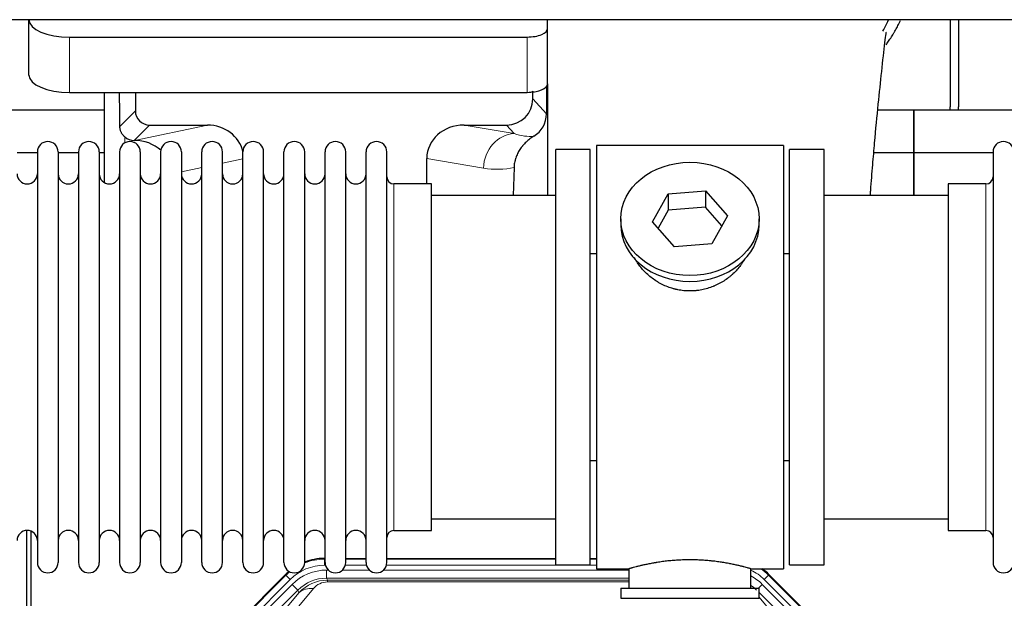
# Model space of a CAD drawing. Header units: inches. Extents: x 0 to 20790, y -12 to 14700.
# Tile 36 of 184: x 3828 to 4312, y 5399 to 5683. Entities that reach past the tile are written whole.
import ezdxf

# ---------------------------------------------------------------- set-up
doc = ezdxf.new("R2010")
doc.units = ezdxf.units.IN
doc.layers.add('1', color=7, linetype='Continuous', true_color=0xffffff)

msp = doc.modelspace()

# ---------------------------------------------------------------- linework, layer by layer
at = {"layer": '1', "color": 2, "linetype": 'Continuous', "lineweight": 25}
for p, q in [((5230.126, 5683.448), (1354.169, 5683.448)), ((3832.219, 5683.449), (3832.219, 5683.381)), ((3832.219, 5656.193), (3832.219, 5683.381)), ((4087.219, 5679.155), (4087.219, 5683.449)), ((4285.169, 5683.451), (4285.169, 5640.578)), ((4289.169, 5683.451), (4289.169, 5640.578)), ((4087.219, 5651.966), (4087.219, 5679.155)), ((3852.219, 5674.928), (4077.219, 5674.928)), ((4086.697, 5650.618), (4086.642, 5637.17)), ((4087.219, 5651.966), (4087.219, 5597.079)), ((3852.219, 5647.739), (4077.219, 5647.739)), ((3869.152, 5647.739), (3869.152, 5603.47)), ((3884.53, 5647.739), (3884.53, 5638.639)), ((4079.934, 5644.626), (4079.934, 5648.342)), ((3869.156, 5639.053), (3777.169, 5639.053)), ((4267.169, 5639.053), (4249.478, 5639.053)), ((4267.169, 5618.079), (4267.169, 5639.053)), ((4267.169, 5639.053), (4267.169, 5618.079)), ((4359.156, 5639.053), (4267.169, 5639.053)), ((3891.503, 5631.665), (3919.964, 5631.665)), ((4046.132, 5631.665), (4066.983, 5631.665)), ((3883.964, 5624.126), (3884.122, 5624.126)), ((4111.169, 5621.578), (4111.169, 5413.578)), ((4203.169, 5621.578), (4111.169, 5621.578)), ((4203.169, 5621.578), (4203.169, 5413.578)), ((3836.37, 5618.079), (3826.37, 5618.079)), ((3836.369, 5618.478), (3836.369, 5416.678)), ((3846.569, 5618.478), (3846.569, 5416.679)), ((3856.568, 5618.079), (3846.57, 5618.079)), ((3856.569, 5618.478), (3856.569, 5416.678)), ((3869.15, 5618.079), (3866.768, 5618.079)), ((3866.769, 5618.478), (3866.769, 5416.679)), ((3876.769, 5618.478), (3876.769, 5416.678)), ((3886.969, 5618.478), (3886.969, 5416.678)), ((3896.969, 5618.478), (3896.969, 5416.678)), ((3907.169, 5618.478), (3907.169, 5416.679)), ((3917.169, 5416.678), (3917.169, 5618.478)), ((3927.369, 5416.678), (3927.369, 5618.478)), ((3937.369, 5416.678), (3937.369, 5618.478)), ((3947.569, 5416.678), (3947.569, 5618.478)), ((3957.569, 5416.678), (3957.569, 5618.478)), ((3967.769, 5416.678), (3967.769, 5618.478)), ((3977.769, 5416.678), (3977.769, 5618.478)), ((3987.969, 5416.678), (3987.969, 5618.478)), ((3997.969, 5416.678), (3997.969, 5618.478)), ((4008.169, 5416.678), (4008.169, 5618.478)), ((4027.795, 5602.728), (4027.795, 5615.278)), ((4108.169, 5619.578), (4091.169, 5619.578)), ((4091.169, 5415.578), (4091.169, 5619.578)), ((4108.169, 5415.578), (4108.169, 5619.578)), ((4206.169, 5415.578), (4206.169, 5619.578)), ((4223.169, 5619.578), (4206.169, 5619.578)), ((4223.169, 5415.578), (4223.169, 5619.578)), ((4267.169, 5618.079), (4247.541, 5618.079)), ((4267.169, 5597.078), (4267.169, 5618.079)), ((4306.171, 5618.079), (4267.169, 5618.079)), ((4267.169, 5618.079), (4267.169, 5597.077)), ((4306.169, 5618.478), (4306.169, 5416.678)), ((4070.684, 5610.778), (4070.319, 5597.078)), ((4030.169, 5602.728), (4011.669, 5602.728)), ((4030.169, 5432.428), (4030.169, 5602.728)), ((4302.669, 5602.728), (4284.169, 5602.728)), ((4284.169, 5602.728), (4284.169, 5432.428)), ((4091.169, 5597.078), (4030.164, 5597.078)), ((4138.778, 5584.106), (4146.45, 5597.873)), ((4146.45, 5597.873), (4164.841, 5599.315)), ((4146.45, 5597.873), (4146.45, 5589.843)), ((4164.841, 5599.315), (4164.841, 5591.285)), ((4164.841, 5599.315), (4175.561, 5586.989)), ((4284.175, 5597.078), (4223.169, 5597.078)), ((4164.841, 5591.285), (4146.45, 5589.843)), ((4172.833, 5582.095), (4164.841, 5591.285)), ((4146.45, 5589.843), (4141.505, 5580.97)), ((4175.561, 5586.989), (4167.889, 5573.221)), ((4123.169, 5585.547), (4123.169, 5582.679)), ((4149.498, 5571.78), (4138.778, 5584.106)), ((4191.169, 5582.679), (4191.169, 5585.547)), ((4167.889, 5573.221), (4149.498, 5571.78)), ((4108.169, 5568.578), (4111.169, 5568.578)), ((4203.169, 5568.578), (4206.17, 5568.578)), ((4111.169, 5466.578), (4108.169, 5466.578)), ((4206.17, 5466.578), (4203.169, 5466.578)), ((4030.164, 5438.078), (4091.169, 5438.078)), ((4223.169, 5438.078), (4284.175, 5438.078)), ((3831.169, 5031.837), (3831.169, 5432.417)), ((3833.169, 5432.089), (3833.169, 5008.579)), ((4011.669, 5432.428), (4030.169, 5432.428)), ((4284.169, 5432.428), (4302.669, 5432.428)), ((3977.41, 5418.679), (3977.771, 5418.679)), ((3987.972, 5418.679), (3997.97, 5418.679)), ((4008.17, 5418.679), (4091.167, 5418.679)), ((4108.166, 5418.679), (4111.168, 5418.679)), ((4091.169, 5415.578), (4108.169, 5415.578)), ((4111.169, 5413.578), (4127.169, 5413.578)), ((4127.169, 5413.578), (4127.169, 5404.078)), ((4186.765, 5413.578), (4203.169, 5413.578)), ((4187.169, 5404.078), (4187.169, 5413.694)), ((4206.169, 5415.578), (4223.169, 5415.578)), ((3914.528, 5366.966), (3958.344, 5410.782)), ((4195.994, 5410.782), (4239.81, 5366.966)), ((4123.169, 5404.078), (4191.169, 5404.078)), ((4123.169, 5404.078), (4123.169, 5399.078)), ((4191.169, 5399.078), (4191.169, 5404.078)), ((4123.169, 5399.078), (4191.169, 5399.078))]:
    msp.add_line(p, q, dxfattribs=at)
at = {"layer": '1', "color": 110, "linetype": 'Continuous', "lineweight": 13}
for p, q in [((3852.219, 5647.739), (3852.219, 5674.928)), ((4077.219, 5647.739), (4077.219, 5674.928)), ((4079.934, 5644.626), (4086.642, 5637.17)), ((3876.912, 5631.021), (3884.53, 5638.639)), ((3891.503, 5631.665), (3883.964, 5624.126)), ((3884.122, 5624.126), (3919.964, 5631.665)), ((4046.132, 5631.665), (4070.775, 5627.45)), ((4070.775, 5627.45), (4066.983, 5631.665)), ((3879.36, 5622.918), (3879.36, 5625.832)), ((3937.369, 5615.089), (3927.369, 5612.986)), ((4055.64, 5610.515), (4027.795, 5615.278)), ((3917.17, 5610.841), (3907.17, 5608.737)), ((4011.669, 5432.428), (4011.669, 5602.728)), ((4302.669, 5602.728), (4302.669, 5432.428)), ((3977.41, 5418.679), (3977.565, 5418.304)), ((3977.565, 5418.304), (3977.77, 5418.304)), ((3977.565, 5415.308), (3977.565, 5418.304)), ((3987.971, 5418.304), (3997.971, 5418.304)), ((4008.172, 5418.304), (4091.167, 5418.304)), ((4108.168, 5418.304), (4111.168, 5418.304)), ((3977.957, 5415.308), (3977.565, 5415.308)), ((3978.541, 5412.951), (3979.389, 5412.951)), ((3978.541, 5408.956), (3978.541, 5412.951)), ((3986.352, 5412.951), (3999.589, 5412.951)), ((3998.158, 5415.308), (3987.784, 5415.308)), ((4006.552, 5412.951), (4127.167, 5412.951)), ((4111.168, 5415.308), (4007.985, 5415.308)), ((3914.909, 5366.816), (3958.499, 5410.407)), ((3960.618, 5408.288), (3917.027, 5364.697)), ((3958.499, 5410.407), (3958.344, 5410.782)), ((3960.618, 5408.288), (3958.499, 5410.407)), ((4127.167, 5408.956), (3978.541, 5408.956)), ((3978.541, 5408.956), (3978.937, 5408.001)), ((3978.937, 5408.001), (4127.166, 5408.001)), ((3978.937, 5407.123), (3978.937, 5408.001)), ((4127.166, 5407.123), (3978.937, 5407.123)), ((4195.839, 5410.407), (4193.721, 5408.288)), ((4237.311, 5364.697), (4193.721, 5408.288)), ((4195.994, 5410.782), (4195.839, 5410.407)), ((4195.839, 5410.407), (4239.43, 5366.816)), ((3919.419, 5363.755), (3961.594, 5405.931)), ((3964.419, 5403.106), (3922.243, 5360.931)), ((3972.034, 5403.815), (3945.956, 5372.643)), ((3964.419, 5403.106), (3961.594, 5405.931)), ((3964.973, 5401.769), (3964.419, 5403.106)), ((4190.892, 5404.078), (4192.744, 5405.931)), ((4234.92, 5363.755), (4192.744, 5405.931)), ((3938.895, 5370.596), (3964.973, 5401.769)), ((4232.095, 5360.931), (4191.17, 5401.856)), ((4191.17, 5399.613), (4215.444, 5370.596))]:
    msp.add_line(p, q, dxfattribs=at)
at = {"layer": '1', "color": 2, "linetype": 'Continuous', "lineweight": 25}
for centre, radius, start, end in [((4263.169, 5640.578), 22, 356.02453, 0), ((4267.169, 5640.578), 22, 356.02453, 0), ((3841.469, 5618.478), 5.1, 0, 180), ((3861.669, 5618.478), 5.1, 0, 180), ((3881.869, 5618.478), 5.1, 0, 180), ((3902.069, 5618.478), 5.1, 0, 180), ((3922.269, 5618.478), 5.1, 0, 180), ((3942.469, 5618.478), 5.1, 0, 180), ((3962.669, 5618.478), 5.1, 0, 180), ((3982.869, 5618.478), 5.1, 0, 180), ((4003.069, 5618.478), 5.1, 0, 180), ((4311.269, 5618.478), 5.1, 0, 180), ((3831.369, 5607.728), 5, 180, 0), ((3851.569, 5607.728), 5, 180, 0), ((3871.769, 5607.728), 5, 180, 0), ((3891.969, 5607.728), 5, 180, 0), ((3912.169, 5607.728), 5, 180, 0), ((3932.369, 5607.728), 5, 180, 0), ((3952.569, 5607.728), 5, 180, 0), ((3972.769, 5607.728), 5, 180, 0), ((3992.969, 5607.728), 5, 180, 0), ((4011.669, 5606.228), 3.5, 180, 270), ((4302.669, 5606.228), 3.5, 270, 0), ((3831.369, 5427.428), 5, 0, 180), ((3851.569, 5427.428), 5, 0, 180), ((3871.769, 5427.428), 5, 0, 180), ((3891.969, 5427.428), 5, 0, 180), ((3912.169, 5427.428), 5, 0, 180), ((3932.369, 5427.428), 5, 0, 180), ((3952.569, 5427.428), 5, 0, 180), ((3972.769, 5427.428), 5, 0, 180), ((3992.969, 5427.428), 5, 0, 180), ((4011.669, 5428.928), 3.5, 90, 180), ((4302.669, 5428.928), 3.5, 0, 90), ((3841.469, 5416.678), 5.1, 180, 0), ((3861.669, 5416.678), 5.1, 180, 0), ((3881.869, 5416.678), 5.1, 180, 0), ((3902.069, 5416.678), 5.1, 180, 0), ((3922.269, 5416.678), 5.1, 180, 0), ((3942.469, 5416.678), 5.1, 180, 0), ((3962.669, 5416.678), 5.1, 180, 0), ((3982.869, 5416.678), 5.1, 180, 0), ((4003.069, 5416.678), 5.1, 180, 0), ((4311.269, 5416.678), 5.1, 180, 0)]:
    msp.add_arc(centre, radius, start, end, dxfattribs=at)
for centre, major_axis, ratio, start_param, end_param in [((3852.219, 5683.381), (-20, 0), 0.4226815, 0, 1.5707963), ((4077.219, 5679.155), (-10, 0), 0.4226815, 1.5707963, 3.1415927), ((3852.219, 5656.193), (-20, 0), 0.4226815, 0, 1.5707963), ((4077.219, 5651.966), (-10, 0), 0.4226815, 1.8474697, 3.1415927), ((3879.36, 5197.463), (10.169, -1338.708), 0.0006671, 1.9006007, 1.9138317), ((4066.894, 5644.715), (-8.754, 9.732), 0.993147, 2.4124357, 3.9763944), ((4077.219, 5651.966), (-10, 0), 0.4226815, 1.5707963, 1.7425489), ((4077.219, 5671.112), (0, 23.658), 0.4226815, 3.3133452, 3.4165375), ((3891.557, 5638.692), (4.987, 4.987), 0.9924325, 2.3599928, 3.9231925), ((4073.602, 5637.258), (12.412, -4.015), 0.9953148, 5.572067, 6.5905896), ((3919.348, 5614.6), (-18.076, -3.802), 0.9203203, 3.1559659, 4.4876926), ((4046.89, 5614.6), (18.879, -3.229), 0.8876007, 1.7611606, 3.2922561), ((3883.964, 5631.1), (-7.027, 0), 0.9924325, 0.8563441, 1.5707963), ((3884.122, 5607.191), (-18.402, 0), 0.9203203, 3.9349859, 4.712389), ((4157.169, 5582.679), (34, 0), 0.819152, 3.1416663, 6.2831608), ((3977.44, 5391.642, 0), (10.349, -24.985), 0.998395, 2.7494612, 3.1145601), ((3977.44, 5391.642, 0), (10.349, -24.985), 0.998395, 3.4494404, 3.5337241), ((4176.898, 5391.642, 0), (-10.349, -24.985), 0.998395, 2.7494612, 2.9094018)]:
    msp.add_ellipse(centre, major_axis=major_axis, ratio=ratio, start_param=start_param, end_param=end_param, dxfattribs=at)
at = {"layer": '1', "color": 110, "linetype": 'Continuous', "lineweight": 13}
for centre, major_axis, ratio, start_param, end_param in [((4070.775, 5610.515), (-2.866, -16.757), 0.8876007, 3.3319569, 4.8630524), ((4070.532, 5640.671), (17.605, -10.298), 0.5880236, 5.056727, 5.602163), ((4055.397, 5640.671), (33.02, -17.025), 0.7759833, 5.0998257, 5.5373073), ((3977.592, 5391.275, 0), (10.345, -24.976), 0.9987509, 2.7494612, 3.1209322), ((3977.592, 5391.275, 0), (10.345, -24.976), 0.9987509, 3.439392, 3.5337241), ((3977.592, 5391.275, 0), (9.199, -22.209), 0.998395, 2.7494612, 3.5337241), ((3978.569, 5388.918, 0), (-9.199, 22.209), 0.998395, 5.8910538, 6.6753168), ((4176.746, 5391.275, 0), (-9.199, -22.209), 0.998395, 2.7494612, 3.0857139), ((4176.746, 5391.275), (-10.345, -24.976), 0.9987509, 2.7494612, 2.9335669), ((3978.569, 5388.918), (7.671, -18.519), 0.9977549, 2.7494612, 3.5337241), ((3979.49, 5386.693), (4.311, -20.925), 0.9337003, 2.9520749, 3.7363379), ((3979.49, 5395.8), (2.389, -11.128), 0.8742439, 2.9560698, 3.7403327), ((4175.77, 5388.918), (9.199, 22.209), 0.998395, 5.8910538, 6.1816355), ((3972.034, 5394.708), (-7.67, 6.416), 0.860824, 5.3364913, 6.1801624), ((4175.77, 5388.918, 0), (-7.671, -18.519), 0.9977549, 2.7494612, 2.9288368)]:
    msp.add_ellipse(centre, major_axis=major_axis, ratio=ratio, start_param=start_param, end_param=end_param, dxfattribs=at)
at = {"layer": '1', "color": 2, "linetype": 'Continuous', "lineweight": 25}
msp.add_ellipse((4157.169, 5585.547), major_axis=(34, 0), ratio=0.819152, dxfattribs=at)
msp.add_open_spline([(4252.063, 5677.886), (4253.058, 5679.666), (4253.976, 5681.476), (4254.813, 5683.307)], degree=3, dxfattribs=at)
for points, knots in [([(4253.605, 5671.139), (4254.009, 5671.697), (4254.899, 5672.963), (4255.752, 5674.26), (4256.444, 5675.354), (4256.672, 5675.721), (4257.009, 5676.276), (4257.121, 5676.461), (4257.343, 5676.832), (4257.892, 5677.761), (4258.842, 5679.45), (4259.856, 5681.405), (4260.441, 5682.612), (4260.649, 5683.051)], [0, 0, 0, 0, 0.1496649, 0.3358153, 0.3358153, 0.4288905, 0.4288905, 0.4754281, 0.4754281, 0.5219657, 0.7081162, 0.8942666, 1, 1, 1, 1]), ([(4245.867, 5597.126), (4245.927, 5597.933), (4246.311, 5603.074), (4247.001, 5611.827), (4248.228, 5626.326), (4249.744, 5642.184), (4251.478, 5658.409), (4252.867, 5671.074), (4253.659, 5676.715), (4253.627, 5677.281), (4253.541, 5677.265)], [0, 0, 0, 0, 0.0209699, 0.1342168, 0.236439, 0.4335227, 0.6253698, 0.8247311, 0.9321253, 1, 1, 1, 1]), ([(3879.36, 5625.832), (3879.17, 5625.995), (3878.991, 5626.166), (3878.652, 5626.524), (3878.493, 5626.71), (3878.194, 5627.099), (3878.054, 5627.301), (3877.909, 5627.538), (3877.893, 5627.564), (3877.861, 5627.617), (3877.845, 5627.644), (3877.799, 5627.724), (3877.708, 5627.886), (3877.625, 5628.05), (3877.467, 5628.381), (3877.373, 5628.607), (3877.212, 5629.068), (3877.143, 5629.304), (3877.073, 5629.604), (3877.06, 5629.664), (3877.035, 5629.786), (3877.024, 5629.847), (3876.991, 5630.031), (3876.973, 5630.153), (3876.929, 5630.523), (3876.914, 5630.771), (3876.912, 5631.021)], [0, 0, 0, 0, 0.125, 0.125, 0.25, 0.25, 0.375, 0.375, 0.390625, 0.390625, 0.40625, 0.40625, 0.4375, 0.5, 0.5, 0.625, 0.625, 0.75, 0.75, 0.78125, 0.78125, 0.8125, 0.8125, 0.875, 0.875, 1, 1, 1, 1]), ([(4080.397, 5626.153), (4080.057, 5625.947), (4079.389, 5625.518), (4078.427, 5624.828), (4077.505, 5624.091), (4076.918, 5623.568), (4076.346, 5623.028), (4076.066, 5622.75), (4075.522, 5622.177), (4075.257, 5621.882), (4074.936, 5621.502), (4074.872, 5621.425), (4074.746, 5621.271), (4074.558, 5621.039), (4074.377, 5620.804), (4074.022, 5620.329), (4073.569, 5619.685), (4073.158, 5619.017), (4072.769, 5618.338), (4072.586, 5617.992), (4072.241, 5617.289), (4072.08, 5616.931), (4071.78, 5616.202), (4071.642, 5615.832), (4071.485, 5615.36), (4071.455, 5615.265), (4071.41, 5615.122), (4071.395, 5615.075), (4071.366, 5614.979), (4071.295, 5614.74), (4071.229, 5614.5), (4071.082, 5613.923), (4070.998, 5613.535), (4070.858, 5612.756), (4070.802, 5612.364), (4070.721, 5611.575), (4070.695, 5611.178), (4070.684, 5610.778)], [0, 0, 0, 0, 0.0625, 0.125, 0.1875, 0.25, 0.25, 0.3125, 0.3125, 0.375, 0.375, 0.390625, 0.390625, 0.40625, 0.4375, 0.4375, 0.5, 0.5625, 0.5625, 0.625, 0.625, 0.6875, 0.6875, 0.75, 0.75, 0.765625, 0.765625, 0.7734375, 0.7734375, 0.78125, 0.8125, 0.8125, 0.875, 0.875, 0.9375, 0.9375, 1, 1, 1, 1]), ([(4160.027, 5550.255), (4159.035, 5550.161), (4158.047, 5550.117), (4156.078, 5550.124), (4155.098, 5550.175), (4153.143, 5550.373), (4152.169, 5550.52), (4150.957, 5550.763), (4150.714, 5550.815), (4150.351, 5550.897), (4150.23, 5550.925), (4149.989, 5550.982), (4149.387, 5551.13), (4148.793, 5551.295), (4147.383, 5551.723), (4146.463, 5552.051), (4144.66, 5552.791), (4143.778, 5553.202), (4142.484, 5553.879), (4142.058, 5554.115), (4141.531, 5554.423), (4141.426, 5554.485), (4141.216, 5554.611), (4140.903, 5554.801), (4140.595, 5554.996), (4139.578, 5555.655), (4138.797, 5556.214), (4137.297, 5557.392), (4136.579, 5558.011), (4135.205, 5559.308), (4134.549, 5559.986), (4133.303, 5561.4), (4132.722, 5562.125), (4131.642, 5563.607), (4131.143, 5564.364), (4130.4, 5565.618), (4130.131, 5566.105), (4129.877, 5566.598)], [0, 0, 0, 0, 0.0792205, 0.0792205, 0.1584409, 0.1584409, 0.2376614, 0.2376614, 0.2574665, 0.2574665, 0.2673691, 0.2673691, 0.2772716, 0.3168819, 0.3168819, 0.3961024, 0.3961024, 0.4753228, 0.4753228, 0.5149331, 0.5149331, 0.5248356, 0.5248356, 0.5347382, 0.5545433, 0.5545433, 0.6337638, 0.6337638, 0.7129842, 0.7129842, 0.7922047, 0.7922047, 0.8714252, 0.8714252, 0.9506456, 0.9506456, 1, 1, 1, 1]), ([(4184.067, 5565.859), (4183.907, 5565.57), (4183.741, 5565.282), (4183.51, 5564.897), (4183.451, 5564.8), (4183.331, 5564.605), (4183.149, 5564.315), (4182.962, 5564.028), (4182.581, 5563.457), (4182.317, 5563.082), (4181.498, 5561.973), (4180.915, 5561.256), (4179.675, 5559.866), (4179.018, 5559.193), (4178.149, 5558.381), (4177.885, 5558.14), (4177.615, 5557.903), (4177.434, 5557.745), (4177.344, 5557.667), (4176.887, 5557.278), (4176.514, 5556.975), (4175.378, 5556.093), (4174.594, 5555.54), (4172.974, 5554.505), (4172.137, 5554.022), (4170.842, 5553.353), (4170.404, 5553.139), (4169.736, 5552.832), (4169.512, 5552.732), (4169.172, 5552.586), (4169.059, 5552.538), (4168.831, 5552.443), (4168.717, 5552.396), (4167.688, 5551.981), (4166.761, 5551.658), (4164.881, 5551.101), (4163.929, 5550.867), (4162.48, 5550.585), (4161.994, 5550.503), (4161.26, 5550.397), (4161.015, 5550.364), (4160.522, 5550.305), (4160.275, 5550.279), (4160.027, 5550.255)], [0, 0, 0, 0, 0.0354008, 0.0354008, 0.0474583, 0.0474583, 0.0595158, 0.0836308, 0.0836308, 0.1318607, 0.1318607, 0.2283206, 0.2283206, 0.3247806, 0.3247806, 0.3488955, 0.360953, 0.360953, 0.3730105, 0.3730105, 0.4212405, 0.4212405, 0.5177004, 0.5177004, 0.6141603, 0.6141603, 0.6623903, 0.6623903, 0.6865053, 0.6865053, 0.6985627, 0.6985627, 0.7106202, 0.7106202, 0.8070802, 0.8070802, 0.9035401, 0.9035401, 0.95177, 0.95177, 0.975885, 0.975885, 1, 1, 1, 1]), ([(4187.169, 5413.578), (4187.169, 5413.578), (4187.122, 5413.592), (4186.978, 5413.634), (4186.918, 5413.651), (4186.809, 5413.682), (4186.75, 5413.699), (4186.684, 5413.718), (4186.638, 5413.731), (4186.614, 5413.737), (4186.396, 5413.799), (4186.155, 5413.867), (4185.584, 5414.025), (4185.253, 5414.116), (4184.502, 5414.317), (4184.082, 5414.428), (4183.559, 5414.562), (4183.5, 5414.577), (4183.38, 5414.608), (4183.32, 5414.623), (4183.137, 5414.669), (4183.013, 5414.7), (4182.633, 5414.795), (4182.371, 5414.86), (4181.555, 5415.058), (4180.974, 5415.195), (4179.739, 5415.475), (4179.085, 5415.618), (4178.048, 5415.835), (4177.693, 5415.907), (4177.237, 5415.998), (4177.145, 5416.016), (4176.961, 5416.052), (4176.683, 5416.106), (4176.402, 5416.159), (4175.456, 5416.337), (4174.673, 5416.476), (4173.056, 5416.743), (4172.221, 5416.872), (4170.93, 5417.054), (4170.056, 5417.172), (4169.156, 5417.282), (4168.584, 5417.347), (4168.469, 5417.36), (4168.24, 5417.386), (4167.895, 5417.424), (4167.549, 5417.46), (4166.854, 5417.531), (4166.388, 5417.575), (4164.981, 5417.698), (4164.031, 5417.768), (4162.109, 5417.882), (4161.137, 5417.925), (4159.907, 5417.962), (4159.537, 5417.972), (4159.103, 5417.981), (4158.917, 5417.984), (4158.792, 5417.986), (4158.73, 5417.987), (4158.17, 5417.996), (4157.674, 5417.999), (4156.191, 5417.999), (4155.208, 5417.985), (4153.253, 5417.927), (4152.282, 5417.884), (4150.833, 5417.799), (4150.352, 5417.767), (4149.632, 5417.715), (4149.392, 5417.696), (4149.034, 5417.668), (4148.914, 5417.658), (4148.676, 5417.638), (4148.557, 5417.628), (4147.492, 5417.535), (4146.567, 5417.441), (4144.759, 5417.233), (4143.876, 5417.12), (4142.153, 5416.877), (4141.312, 5416.748), (4140.39, 5416.596), (4140.288, 5416.579), (4140.085, 5416.544), (4139.781, 5416.493), (4139.483, 5416.441), (4138.893, 5416.337), (4138.507, 5416.266), (4137.377, 5416.054), (4136.656, 5415.911), (4135.28, 5415.624), (4134.624, 5415.481), (4133.846, 5415.305), (4133.616, 5415.252), (4133.39, 5415.2), (4133.241, 5415.165), (4133.167, 5415.147), (4132.799, 5415.061), (4132.516, 5414.993), (4131.698, 5414.795), (4131.195, 5414.669), (4130.274, 5414.432), (4129.854, 5414.322), (4129.289, 5414.17), (4129.112, 5414.122), (4128.861, 5414.054), (4128.74, 5414.021), (4128.625, 5413.989), (4128.55, 5413.968), (4128.513, 5413.958), (4128.186, 5413.868), (4127.946, 5413.8), (4127.559, 5413.69), (4127.414, 5413.649), (4127.268, 5413.607), (4127.231, 5413.596), (4127.194, 5413.586), (4127.185, 5413.583), (4127.173, 5413.579), (4127.169, 5413.578), (4127.169, 5413.578)], [0, 0, 0, 0, 0.0311289, 0.0311289, 0.0467558, 0.0467558, 0.0545693, 0.0584761, 0.0584761, 0.0623828, 0.0623828, 0.0936367, 0.0936367, 0.1248906, 0.1248906, 0.1561445, 0.1561445, 0.1600513, 0.1600513, 0.163958, 0.163958, 0.1717715, 0.1717715, 0.1873984, 0.1873984, 0.2186523, 0.2186523, 0.2499062, 0.2499062, 0.2655332, 0.2655332, 0.2694399, 0.2694399, 0.2733467, 0.2811601, 0.2811601, 0.3124141, 0.3124141, 0.343668, 0.343668, 0.3592949, 0.3749219, 0.3749219, 0.3788286, 0.3788286, 0.3827353, 0.3905488, 0.3905488, 0.4061758, 0.4061758, 0.4374297, 0.4374297, 0.4686836, 0.4686836, 0.4764971, 0.4804038, 0.4823572, 0.4823572, 0.4843105, 0.4843105, 0.4999375, 0.4999375, 0.5311914, 0.5311914, 0.5624453, 0.5624453, 0.5780723, 0.5780723, 0.5858857, 0.5858857, 0.5897925, 0.5897925, 0.5936992, 0.5936992, 0.6249531, 0.6249531, 0.656207, 0.656207, 0.6874609, 0.6874609, 0.6913677, 0.6913677, 0.6952744, 0.7030879, 0.7030879, 0.7187148, 0.7187148, 0.7499687, 0.7499687, 0.7812227, 0.7812227, 0.7890361, 0.7929429, 0.7929429, 0.7968496, 0.7968496, 0.8124766, 0.8124766, 0.8437305, 0.8437305, 0.8749844, 0.8749844, 0.8906113, 0.8906113, 0.8984248, 0.9023315, 0.9023315, 0.9062383, 0.9062383, 0.9374922, 0.9374922, 0.9687461, 0.9687461, 0.984373, 0.984373, 0.9921865, 0.9921865, 1, 1, 1, 1])]:
    msp.add_open_spline(points, degree=3, knots=knots, dxfattribs=at)
msp.add_rational_spline([(4079.934, 5648.342), (4079.943, 5648.121), (4079.951, 5647.9)], [0.500000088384, 0.499999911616, 0.500000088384], degree=2, dxfattribs=at)

doc.saveas('drawing.dxf')
